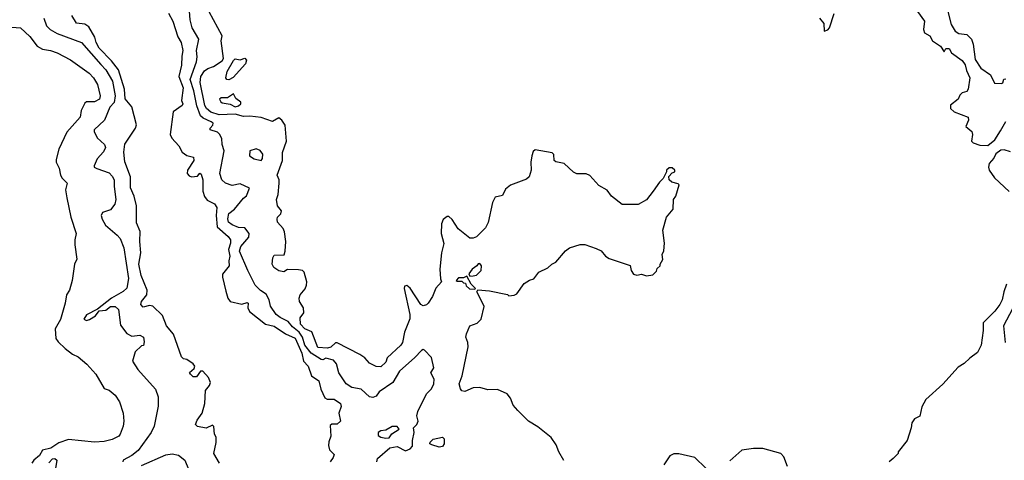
# Model space of a CAD drawing. Extents: x 1793424 to 1900092, y 321114 to 470632.
# Tile 110 of 256: x 1861693 to 1867776, y 351374 to 354095. Entities that reach past the tile are written whole.
import ezdxf

# ---------------------------------------------------------------- set-up
doc = ezdxf.new("R2010")
doc.units = 0

msp = doc.modelspace()

# ---------------------------------------------------------------- linework, layer by layer
at = {"layer": '0CON05XD'}
for points in [[(1863900, 351365), (1863903.8, 351385), (1863979.1, 351450.9), (1864025, 351459.2), (1864077.2, 351432.8), (1864106, 351445), (1864120, 351460), (1864119.2, 351495), (1864130.6, 351545), (1864126.2, 351575), (1864146, 351595), (1864155.6, 351615), (1864147.3, 351647.3), (1864153.3, 351675), (1864206.9, 351785), (1864238.1, 351815), (1864252, 351845), (1864253.8, 351875), (1864233.2, 351913.2), (1864252.3, 351945), (1864237.6, 352007.6), (1864195, 352054.4), (1864185, 352058), (1864175, 352051.9), (1864135, 352008.2), (1864038.6, 351925), (1863999.2, 351855), (1863913.6, 351796.4), (1863895, 351770), (1863875, 351761.2), (1863855, 351766.2), (1863803.1, 351813.1), (1863745, 351823.3), (1863710, 351845), (1863665, 351913.3), (1863650.2, 351970.2), (1863632.3, 351992.3), (1863585, 352004.2), (1863565, 351994), (1863555, 351996), (1863494.7, 352035), (1863455, 352083.9), (1863440.9, 352135), (1863420.2, 352165), (1863378.4, 352198.4), (1863350.9, 352230.9), (1863301.5, 352255), (1863277.5, 352275), (1863242.1, 352325), (1863234.5, 352365), (1863215, 352400), (1863181.7, 352421.7), (1863148.1, 352455), (1863101.9, 352545), (1863051.1, 352665), (1863059.4, 352695), (1863108.4, 352751.6), (1863110.4, 352775), (1863085, 352808.7), (1863045, 352811.6), (1863005, 352827.5), (1862983.8, 352845), (1862978.8, 352865), (1862985, 352898.1), (1863019.7, 352925), (1863076.5, 352993.5), (1863095, 353007.5), (1863112.5, 353055), (1863055, 353080.8), (1863005, 353071.2), (1862964.4, 353084.4), (1862942, 353105), (1862930.5, 353145), (1862956, 353285), (1862944, 353325), (1862941.7, 353361.7), (1862928.3, 353388.3), (1862915, 353400), (1862870, 353415), (1862870, 353425), (1862887, 353443), (1862887.5, 353455), (1862876.7, 353465), (1862826, 353486), (1862810.6, 353500.6), (1862787.5, 353562.5), (1862768.1, 353655), (1862745.9, 353725), (1862784.7, 353835), (1862788.8, 353865), (1862784.4, 353905), (1862799.2, 353975), (1862759.4, 354045), (1862746.9, 354095), (1862739.6, 354175)], [(1861841.4, 354105), (1861857.9, 354057.9), (1861881.2, 354035), (1861925, 354010.5), (1862075, 353953.3), (1862195, 353818.8), (1862224.6, 353785), (1862267.1, 353715), (1862282.8, 353625), (1862276.5, 353583.5), (1862250, 353555), (1862218, 353475), (1862154.2, 353415), (1862152.9, 353405), (1862171.6, 353365), (1862217.3, 353325), (1862222.5, 353305), (1862211.5, 353278.5), (1862171.9, 353235), (1862152.7, 353192.7), (1862154, 353185), (1862170, 353175), (1862245, 353148.6), (1862265, 353129.2), (1862277.5, 353105), (1862275.8, 353064.2), (1862287.1, 352985), (1862280, 352955), (1862255, 352920), (1862203.8, 352905), (1862197.1, 352885), (1862202.4, 352862.4), (1862224.2, 352825), (1862295.8, 352765), (1862313.2, 352743.2), (1862335.6, 352685), (1862365.6, 352495.6), (1862355, 352437.5), (1862332.9, 352417.1), (1862261.2, 352375), (1862173, 352307), (1862105, 352272), (1862090, 352245), (1862105, 352237.5), (1862125, 352242.9), (1862161.4, 352265), (1862183.8, 352296.2), (1862225, 352300), (1862255, 352323.5), (1862283.6, 352323.6), (1862304.2, 352305), (1862315, 352208.9), (1862355, 352155.8), (1862385, 352140), (1862435, 352147.5), (1862457.5, 352135), (1862462.5, 352105), (1862457, 352083), (1862445, 352080), (1862406.4, 352043.6), (1862390, 351985), (1862424, 351935), (1862532.7, 351812.7), (1862548.8, 351765), (1862548.3, 351708.3), (1862522.9, 351585), (1862505.7, 351545), (1862424.2, 351435), (1862386.6, 351403.4), (1862333.3, 351375), (1862330, 351365)], [(1862260.9, 353840.9), (1862185, 353919.2), (1862165.6, 353955), (1862157.3, 353987.3), (1862120.5, 354050.5), (1862095, 354068), (1862043.6, 354073.6), (1862015, 354120)], [(1862613.3, 354135), (1862639.2, 354085), (1862669.7, 353989.7), (1862691.2, 353955), (1862702, 353905), (1862695, 353870), (1862693.3, 353815), (1862676.7, 353745), (1862702.2, 353675), (1862692.5, 353595), (1862700, 353575), (1862697.5, 353565), (1862641.2, 353525), (1862622, 353385), (1862632.7, 353362.7), (1862676.7, 353315), (1862697, 353277), (1862726.4, 353256.4), (1862766.7, 353246.7), (1862768, 353225), (1862730.8, 353165), (1862728.6, 353145), (1862740, 353130), (1862755, 353124.4), (1862792.1, 353127.9), (1862805, 353147.5), (1862815, 353140), (1862824, 353105), (1862825.5, 353035), (1862834, 353004), (1862850.8, 352980.8), (1862897.4, 352957.4), (1862911.9, 352935), (1862906.2, 352885), (1862913.6, 352815), (1862981.9, 352755), (1862995.4, 352735), (1862995.4, 352715), (1862982.2, 352675), (1862991.8, 352635), (1862984.6, 352604.6), (1862987.8, 352575), (1862946.4, 352523.6), (1862946, 352505), (1862967.5, 352417.5), (1862978.8, 352375), (1862992.5, 352355), (1863065, 352337.5), (1863097.7, 352347.7), (1863103.8, 352343.8), (1863103.3, 352315), (1863112.8, 352292.8), (1863210.8, 352215), (1863265, 352201.1), (1863336, 352155), (1863395, 352127.9), (1863436.2, 352035), (1863445.9, 351985.9), (1863475.9, 351955.9), (1863495.8, 351895), (1863541.4, 351865), (1863552.7, 351812.7), (1863579.2, 351759.2), (1863591.9, 351751.9), (1863635, 351751.1), (1863675.7, 351725), (1863680, 351705), (1863665.6, 351665), (1863675.5, 351614.5), (1863655, 351597.5), (1863622.3, 351597.7), (1863612.1, 351587.9), (1863616.3, 351523.7), (1863602.7, 351487.3), (1863601.5, 351465), (1863608.1, 351438.1), (1863635, 351410), (1863629.8, 351390.2), (1863611.5, 351365)], [(1862807.6, 353707.6), (1862812.3, 353745), (1862835, 353779.4), (1862855, 353794.4), (1862891.2, 353805), (1862945, 353840.6), (1862952.5, 353855), (1862938.4, 353965), (1862943.3, 353995), (1862864.3, 354144.3)], [(1866633.3, 354105), (1866661.4, 354071.4), (1866663.9, 354023.9), (1866685, 354032), (1866695.8, 354045), (1866725, 354132.5)], [(1867238.8, 354145), (1867282, 354085), (1867276, 354035), (1867283.4, 354013.4), (1867316.5, 353995), (1867333.3, 353965), (1867381.7, 353931.7), (1867405, 353897.5), (1867415, 353917.5), (1867435, 353916.2), (1867450.3, 353890.3), (1867515, 353844), (1867535, 353816.2), (1867541.5, 353781.5), (1867562.5, 353735), (1867552.5, 353665), (1867545, 353652.5), (1867515, 353642.5), (1867500.7, 353629.3), (1867490, 353605), (1867443.9, 353566.1), (1867443.6, 353546.4), (1867465.8, 353525), (1867553.1, 353493.1), (1867555.4, 353475), (1867537.8, 353435), (1867576.2, 353405), (1867579.1, 353385), (1867572.5, 353345), (1867584.2, 353334.2), (1867625, 353320), (1867675, 353317.5), (1867717.7, 353352.3), (1867751.7, 353408.3), (1867785, 353466.7)], [(1867427.8, 354145), (1867446.9, 354065), (1867473.4, 354023.4), (1867495, 354008.9), (1867545, 354004.3), (1867573.3, 353975), (1867583.2, 353943.2), (1867595, 353849.2), (1867631.1, 353795), (1867690.6, 353755), (1867715, 353702), (1867758.9, 353701.1), (1867766, 353705), (1867773.3, 353726.7), (1867785, 353729.5)], [(1861645, 354048), (1861697.5, 354045), (1861755, 353991.2), (1861800.7, 353930.7), (1861835, 353912), (1861884.2, 353904.2), (1861925, 353890), (1862007, 353847), (1862123.3, 353765), (1862150, 353735), (1862173.8, 353695), (1862190, 353625), (1862185.7, 353605), (1862155, 353586.9), (1862105, 353588.1), (1862095, 353579.2), (1862072.5, 353535), (1862066.6, 353493.4), (1861985, 353400), (1861934.2, 353295), (1861918.3, 353231.7), (1861917.5, 353215), (1861937, 353177), (1861946.2, 353135), (1861955.9, 353115.9), (1861986.7, 353085), (1861976, 353045), (1861984.2, 352995), (1862009.2, 352875), (1862042.5, 352775), (1862033.3, 352735), (1862033.8, 352705), (1862046.7, 352615), (1862032.5, 352585), (1862016.4, 352483.6), (1862000, 352425), (1861983.3, 352395), (1861973.8, 352345), (1861945.8, 352244.2), (1861912.5, 352185), (1861916.7, 352125), (1861930, 352105), (1861975, 352063.3), (1862019.3, 352029.3), (1862053.6, 352013.6), (1862107.1, 351967.1), (1862164, 351905), (1862215, 351817.5), (1862246.1, 351806.1), (1862283.3, 351775), (1862308.8, 351735), (1862333.3, 351665), (1862336.2, 351615), (1862333.3, 351585), (1862313.3, 351535), (1862305, 351523.3), (1862265, 351502), (1862215, 351489.2), (1862155, 351485.8), (1861995, 351503.1), (1861935, 351482.5), (1861885, 351447.8), (1861834.7, 351435.3), (1861815, 351403.8), (1861780, 351375), (1861768.8, 351355)], [(1862927.1, 351355), (1862892.5, 351415), (1862906.1, 351483.9), (1862906.2, 351516.2), (1862897.5, 351535), (1862891.7, 351581.7), (1862885, 351590), (1862845, 351572.5), (1862792.5, 351582.5), (1862780, 351595), (1862788.8, 351621.2), (1862821.2, 351665), (1862836.2, 351725), (1862841.2, 351805), (1862866, 351835), (1862871.9, 351855), (1862859.2, 351885), (1862825, 351924.3), (1862810, 351925), (1862785, 351890), (1862765, 351890), (1862747.5, 351905), (1862742.5, 351915), (1862770.3, 351939.7), (1862775.8, 351955), (1862765, 351968.9), (1862725, 351996), (1862705, 352001.2), (1862693.5, 352013.5), (1862642.9, 352152.9), (1862601.1, 352205), (1862575, 352268.8), (1862516.3, 352326.3), (1862495, 352329.4), (1862455, 352320), (1862441.2, 352335), (1862445.8, 352355), (1862478.6, 352395), (1862481.5, 352425), (1862444.6, 352515), (1862429.6, 352585), (1862442.5, 352655), (1862434.4, 352725.6), (1862437.7, 352787.7), (1862415, 352840), (1862415.7, 352945), (1862400, 353005), (1862377.4, 353057.4), (1862378.5, 353125), (1862343.6, 353216.4), (1862336.1, 353276.1), (1862343.2, 353326.8), (1862408.8, 353425), (1862414.1, 353445.9), (1862386.4, 353556.4), (1862345, 353606.7), (1862341.1, 353665), (1862303.5, 353785), (1862260.9, 353840.9)], [(1862985, 353723.8), (1862972.5, 353725), (1862966.7, 353735), (1862975.8, 353775), (1863015, 353843.3), (1863025, 353853.8), (1863055, 353847.1), (1863085, 353858), (1863094.2, 353845), (1863088.3, 353821.7), (1863011.2, 353738.8), (1862985, 353723.8)], [(1865055, 351372.5), (1865024, 351425), (1865008.3, 351468.3), (1864976.2, 351515), (1864895, 351580), (1864837.5, 351615), (1864770.2, 351680.2), (1864741.2, 351715), (1864725, 351757.5), (1864705, 351783.3), (1864645, 351811.2), (1864585, 351808), (1864536.1, 351823.9), (1864495, 351822), (1864442.3, 351797.7), (1864425, 351802.5), (1864415.8, 351815), (1864408, 351845), (1864426, 351895), (1864463.1, 352075), (1864462, 352102), (1864450, 352135), (1864452.5, 352155), (1864473.3, 352205), (1864519.4, 352220.6), (1864544.5, 352245.5), (1864562.9, 352322.9), (1864545, 352363.3), (1864517.5, 352415), (1864523, 352427), (1864595, 352420), (1864707, 352397), (1864715, 352390), (1864747, 352393), (1864765, 352402.5), (1864810, 352465), (1864843.3, 352486.7), (1864870, 352495), (1864900, 352535), (1864955, 352562.5), (1864980, 352585), (1865005, 352597.5), (1865065, 352667.5), (1865090, 352685), (1865155, 352706.7), (1865185, 352706.7), (1865255, 352682.5), (1865285, 352667.5), (1865312.5, 352635), (1865335, 352620), (1865465, 352577.5), (1865470, 352545), (1865485, 352522.5), (1865505, 352517.5), (1865535, 352522.5), (1865565, 352512.5), (1865605, 352520), (1865628.3, 352541.7), (1865631.7, 352558.3), (1865650, 352575), (1865650, 352585), (1865667, 352613), (1865663.3, 352645), (1865673, 352667), (1865676.2, 352715), (1865666.2, 352795), (1865690, 352875), (1865730, 352925), (1865732.5, 352985), (1865746.7, 353005), (1865767.5, 353075), (1865761.7, 353081.7), (1865721.4, 353091.4), (1865706.2, 353105), (1865703, 353127), (1865725, 353150), (1865740, 353155), (1865740, 353165), (1865725, 353180), (1865705, 353180), (1865690, 353165), (1865690, 353155), (1865667.5, 353115), (1865645, 353092.5), (1865607.5, 353035), (1865565, 352983.3), (1865515, 352953.3), (1865415, 352954), (1865350, 353005), (1865321.7, 353041.7), (1865270.5, 353070.5), (1865215, 353132.5), (1865193, 353143), (1865135, 353142.5), (1865115, 353152.5), (1865057.3, 353207.3), (1865005, 353217.1), (1864995.6, 353225.6), (1864993.3, 353263.3), (1864983.6, 353273.6), (1864878.3, 353291.7), (1864865, 353280), (1864856.7, 353255), (1864850, 353215), (1864852.5, 353165), (1864840, 353125), (1864825, 353110), (1864725, 353073.3), (1864695, 353047.5), (1864675, 353010), (1864630.7, 352999.3), (1864613.9, 352966.1), (1864588.3, 352841.7), (1864571.2, 352808.8), (1864515.5, 352754.5), (1864495, 352745.8), (1864475, 352745.8), (1864402.4, 352802.4), (1864365, 352861.2), (1864345, 352878.8), (1864335, 352878.8), (1864308.3, 352861.7), (1864299.2, 352835), (1864297.5, 352775), (1864313.3, 352713.3), (1864300, 352655), (1864288.8, 352555), (1864292.5, 352495), (1864300, 352475), (1864263.9, 352436.1), (1864242.5, 352385), (1864217.5, 352345), (1864206.1, 352333.9), (1864185, 352326.7), (1864172, 352335), (1864105, 352437.5), (1864085, 352453.3), (1864071.2, 352448.8), (1864068.8, 352435), (1864103.1, 352275), (1864102.7, 352247.3), (1864070, 352165), (1864058.3, 352101.7), (1864047.5, 352085), (1863963.6, 352006.4), (1863955, 351980), (1863925, 351950), (1863895, 351953.3), (1863855, 351973.3), (1863825.9, 352005.9), (1863795, 352026.7), (1863655, 352098.8), (1863645, 352098.8), (1863615, 352073.3), (1863595, 352065.6), (1863535, 352069.4), (1863497.6, 352167.6), (1863455, 352185.4), (1863428.9, 352215), (1863425.6, 352254.4), (1863447.5, 352285), (1863446.2, 352316.2), (1863422.5, 352355), (1863420, 352375), (1863426.7, 352395), (1863457.5, 352432.5), (1863464, 352455), (1863466.4, 352476.4), (1863450, 352535), (1863440, 352545), (1863415, 352550), (1863348.3, 352551.7), (1863325, 352537.5), (1863295, 352543.3), (1863262.5, 352565), (1863253.3, 352585), (1863257.5, 352625), (1863265, 352640), (1863327, 352643), (1863332.5, 352665), (1863336.7, 352725), (1863328.8, 352785), (1863320, 352805), (1863286.2, 352845), (1863283.1, 352863.1), (1863286, 352875), (1863306.7, 352895), (1863310, 352915), (1863286.7, 352945), (1863280, 352985), (1863290, 353015), (1863296.2, 353085), (1863296.2, 353105), (1863283.8, 353135), (1863316.7, 353225), (1863317.5, 353275), (1863341.2, 353345), (1863333.6, 353443.6), (1863312.5, 353475), (1863295, 353488.8), (1863255, 353465.4), (1863185, 353491.8), (1863115, 353499.6), (1863075, 353497.3), (1863025, 353511.5), (1862925, 353508.1), (1862875, 353524), (1862846.8, 353546.8), (1862836.2, 353565), (1862807.6, 353707.6)], [(1863025, 353556.9), (1863045, 353562.5), (1863060, 353575), (1863060, 353585), (1863028.7, 353608.7), (1863015, 353637.5), (1862976.6, 353613.4), (1862937, 353613), (1862927.5, 353605), (1862935, 353587.5), (1862945, 353582), (1862992.5, 353572.5), (1863025, 353556.9)], [(1863185, 353226), (1863193, 353237), (1863194.4, 353265), (1863178.1, 353288.1), (1863155, 353297.3), (1863114.8, 353285.2), (1863112.5, 353255), (1863141.2, 353235), (1863185, 353226)], [(1867815, 353278.9), (1867775, 353291.2), (1867755, 353288.8), (1867723.6, 353266.4), (1867710.7, 353239.3), (1867683, 353207), (1867677.5, 353185), (1867682.5, 353165), (1867715, 353117.5), (1867805, 353033.8)], [(1864475, 352510), (1864495, 352513.3), (1864515, 352516.7), (1864543.3, 352545), (1864546.7, 352575), (1864535, 352590), (1864525, 352587.5), (1864517.5, 352575), (1864488.6, 352555), (1864467.5, 352525), (1864475, 352510)], [(1864505, 352430), (1864510, 352435), (1864481.7, 352461.7), (1864455, 352510), (1864435, 352500), (1864405, 352500), (1864390, 352485), (1864395, 352480), (1864425, 352480), (1864435, 352470), (1864448.3, 352468.3), (1864451.7, 352451.7), (1864473, 352433), (1864505, 352430)], [(1867789.1, 352460.9), (1867772.2, 352415), (1867763.1, 352365), (1867748.6, 352335), (1867717.5, 352295), (1867646.4, 352223.6), (1867646, 352175), (1867633.3, 352085), (1867610.7, 352039.3), (1867562.5, 352005), (1867528.3, 351971.7), (1867490.7, 351949.3), (1867395.9, 351844.1), (1867291.2, 351748.8), (1867265.9, 351704.1), (1867253.6, 351646.4), (1867221.2, 351628.8), (1867204.1, 351605.9), (1867201.2, 351575), (1867176.7, 351495), (1867120, 351425), (1867120, 351415), (1867090, 351385), (1867065, 351363.3)], [(1867845.8, 352344.2), (1867771.3, 352205), (1867782, 352102)], [(1863955, 351510), (1863975, 351513.3), (1863993.2, 351536.8), (1864037.5, 351565), (1864025, 351583.3), (1863995, 351582), (1863955, 351559.5), (1863925, 351554.6), (1863908.2, 351545), (1863907.5, 351527.5), (1863925, 351515.7), (1863955, 351510)], [(1864285, 351455.6), (1864239.5, 351469.5), (1864227.5, 351475), (1864230, 351485), (1864247.5, 351505), (1864305.7, 351515.7), (1864315.7, 351505.7), (1864315.7, 351475.7), (1864305, 351459.4), (1864285, 351455.6)], [(1862445, 351340.6), (1862595, 351407.1), (1862635, 351414), (1862675, 351406.2), (1862714.1, 351374.1), (1862755, 351273.3)], [(1865932.5, 351325), (1865865, 351391.2), (1865765, 351413.8), (1865735, 351413.8), (1865709.5, 351400.5), (1865672, 351345)], [(1866437.5, 351335), (1866413.8, 351395), (1866396.4, 351416.4), (1866285, 351446), (1866226.1, 351446.1), (1866155, 351436.7), (1866080.5, 351369.5)], [(1861872.2, 351357.8), (1861895, 351382.9), (1861910, 351385), (1861921.9, 351375), (1861913.6, 351323.6)]]:
    msp.add_lwpolyline(points, dxfattribs=at)

doc.saveas('drawing.dxf')
